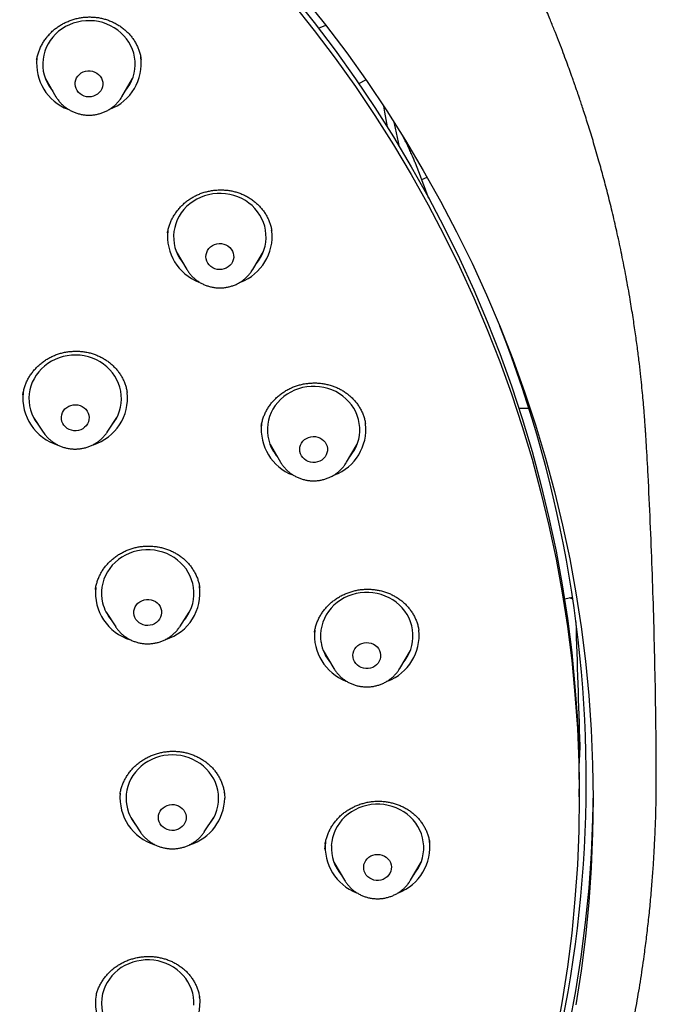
# Model space of a CAD drawing. Header units: millimetres. Extents: x 8 to 1577, y 12 to 2536.
# Tile 59 of 67: x 797 to 817, y 2134 to 2166. Entities that reach past the tile are written whole.
import ezdxf

# ---------------------------------------------------------------- set-up
doc = ezdxf.new("R2010")
doc.units = ezdxf.units.MM

msp = doc.modelspace()

# ---------------------------------------------------------------- linework, layer by layer
at = {"color": 7, "linetype": 'Continuous', "lineweight": 30}
for p, q in [((806.342, 2165.329), (806.576, 2165.421)), ((797.203, 2164.297), (797.201, 2164.286)), ((800.588, 2164.313), (800.584, 2164.334)), ((797.484, 2163.691), (797.828, 2163.107)), ((799.967, 2163.107), (800.311, 2163.691)), ((807.652, 2163.529), (807.88, 2163.651)), ((800.205, 2163.484), (800.167, 2163.447)), ((799.967, 2163.107), (799.958, 2163.092)), ((809.69, 2160.422), (809.868, 2160.496)), ((804.828, 2158.734), (804.823, 2158.765)), ((801.729, 2158.088), (802.073, 2157.505)), ((804.213, 2157.505), (804.557, 2158.088)), ((804.453, 2157.885), (804.414, 2157.846)), ((802.084, 2157.487), (802.073, 2157.505)), ((804.213, 2157.505), (804.204, 2157.49)), ((796.762, 2153.457), (796.759, 2153.437)), ((800.137, 2153.505), (800.136, 2153.517)), ((812.833, 2153.009), (813.159, 2152.999)), ((797.104, 2152.699), (797.413, 2152.229)), ((799.491, 2152.229), (799.8, 2152.699)), ((799.775, 2152.657), (799.769, 2152.651)), ((807.868, 2152.48), (807.864, 2152.505)), ((797.42, 2152.218), (797.413, 2152.229)), ((804.77, 2151.832), (805.114, 2151.248)), ((807.253, 2151.248), (807.597, 2151.832)), ((807.496, 2151.632), (807.456, 2151.592)), ((805.118, 2151.242), (805.114, 2151.248)), ((807.253, 2151.248), (807.245, 2151.234)), ((799.111, 2147.139), (799.107, 2147.121)), ((814.32, 2146.823), (814.584, 2146.874)), ((799.455, 2146.383), (799.765, 2145.913)), ((801.842, 2145.913), (802.152, 2146.383)), ((799.769, 2145.906), (799.765, 2145.913)), ((809.599, 2145.797), (809.598, 2145.805)), ((806.496, 2145.148), (806.839, 2144.564)), ((808.979, 2144.564), (809.323, 2145.148)), ((806.648, 2144.889), (806.593, 2144.945)), ((809.225, 2144.952), (809.182, 2144.91)), ((808.979, 2144.564), (808.971, 2144.552)), ((803.289, 2140.522), (803.285, 2140.541)), ((814.801, 2140.402), (814.801, 2140.659)), ((799.907, 2140.488), (799.906, 2140.481)), ((800.253, 2139.733), (800.562, 2139.263)), ((802.64, 2139.263), (802.949, 2139.733)), ((802.64, 2139.263), (802.636, 2139.258)), ((806.558, 2138.859), (806.541, 2138.706)), ((806.844, 2138.278), (807.188, 2137.694)), ((809.327, 2137.694), (809.671, 2138.278)), ((806.995, 2138.022), (806.939, 2138.078)), ((809.576, 2138.086), (809.532, 2138.041)), ((809.327, 2137.694), (809.321, 2137.684)), ((799.132, 2133.965), (799.113, 2133.838)), ((802.486, 2133.89), (802.482, 2133.924))]:
    msp.add_line(p, q, dxfattribs=at)
at = {"color": 7, "linetype": 'Continuous', "lineweight": 30, "flags": 128}
for points in [[(805.502, 2166.401), (806.207, 2165.514), (806.887, 2164.61), (807.541, 2163.69), (808.17, 2162.753), (808.772, 2161.802), (809.348, 2160.836), (809.896, 2159.856), (810.417, 2158.863), (810.911, 2157.858), (811.376, 2156.841), (811.812, 2155.813), (812.22, 2154.774), (812.599, 2153.726), (812.948, 2152.669), (813.268, 2151.603), (813.558, 2150.53), (813.818, 2149.451), (814.048, 2148.365), (814.247, 2147.274), (814.416, 2146.178), (814.555, 2145.079), (814.662, 2143.977), (814.739, 2142.872), (814.786, 2141.766), (814.801, 2140.659)], [(805.502, 2166.144), (806.207, 2165.257), (806.887, 2164.353), (807.541, 2163.433), (808.17, 2162.497), (808.772, 2161.545), (809.348, 2160.58), (809.896, 2159.6), (810.417, 2158.607), (810.911, 2157.602), (811.376, 2156.585), (811.812, 2155.556), (812.22, 2154.518), (812.599, 2153.469), (812.948, 2152.412), (813.268, 2151.347), (813.558, 2150.274), (813.818, 2149.194), (814.048, 2148.108), (814.247, 2147.017), (814.416, 2145.922), (814.555, 2144.822), (814.662, 2143.72), (814.739, 2142.615), (814.786, 2141.509), (814.801, 2140.402), (814.786, 2139.295), (814.739, 2138.189), (814.662, 2137.085), (814.555, 2135.982), (814.416, 2134.883), (814.247, 2133.787), (814.048, 2132.696)], [(805.859, 2166.333), (806.571, 2165.438), (807.258, 2164.525), (807.919, 2163.595), (808.554, 2162.649), (809.162, 2161.688), (809.743, 2160.713), (810.297, 2159.723), (810.824, 2158.721), (811.322, 2157.705), (811.791, 2156.678), (812.232, 2155.639), (812.644, 2154.59), (813.027, 2153.532), (813.379, 2152.464), (813.702, 2151.388), (813.995, 2150.304), (814.258, 2149.214), (814.49, 2148.117), (814.691, 2147.015), (814.862, 2145.909), (815.002, 2144.798), (815.111, 2143.685), (815.189, 2142.569), (815.235, 2141.452), (815.251, 2140.334), (815.235, 2139.216), (815.189, 2138.099), (815.111, 2136.983), (815.002, 2135.87), (814.862, 2134.759), (814.691, 2133.653)], [(800.073, 2163.287), (800.152, 2163.39), (800.223, 2163.502), (800.282, 2163.62), (800.329, 2163.743), (800.364, 2163.869), (800.387, 2163.997), (800.397, 2164.127), (800.394, 2164.257), (800.378, 2164.386), (800.35, 2164.514), (800.309, 2164.638), (800.257, 2164.759), (800.192, 2164.874), (800.117, 2164.983), (800.031, 2165.085), (799.936, 2165.18), (799.831, 2165.265), (799.719, 2165.342), (799.6, 2165.408), (799.474, 2165.463), (799.344, 2165.508), (799.21, 2165.541), (799.073, 2165.562), (798.935, 2165.571), (798.797, 2165.569), (798.659, 2165.554), (798.523, 2165.527), (798.391, 2165.489), (798.263, 2165.44), (798.14, 2165.379), (798.024, 2165.308), (797.915, 2165.228), (797.815, 2165.138), (797.724, 2165.04), (797.642, 2164.934), (797.572, 2164.822), (797.513, 2164.704), (797.465, 2164.582), (797.43, 2164.456), (797.408, 2164.328), (797.398, 2164.198), (797.401, 2164.068), (797.416, 2163.938), (797.445, 2163.811), (797.485, 2163.686), (797.538, 2163.566), (797.603, 2163.451), (797.678, 2163.342), (797.722, 2163.287)], [(798.557, 2163.246), (798.512, 2163.304), (798.479, 2163.368), (798.457, 2163.437), (798.448, 2163.508), (798.452, 2163.58), (798.468, 2163.65), (798.497, 2163.716), (798.538, 2163.777), (798.589, 2163.83), (798.648, 2163.875), (798.715, 2163.909), (798.787, 2163.933), (798.863, 2163.944), (798.939, 2163.944), (799.014, 2163.931), (799.086, 2163.907), (799.152, 2163.871), (799.211, 2163.826), (799.261, 2163.772), (799.301, 2163.71), (799.329, 2163.643), (799.344, 2163.573), (799.347, 2163.502), (799.337, 2163.431), (799.314, 2163.362), (799.279, 2163.298), (799.233, 2163.241), (799.177, 2163.192), (799.114, 2163.152), (799.044, 2163.123), (798.97, 2163.105), (798.894, 2163.1), (798.818, 2163.107), (798.744, 2163.125), (798.675, 2163.155), (798.612, 2163.196), (798.557, 2163.246)], [(808.447, 2162.801), (808.481, 2162.607), (808.566, 2162.126)], [(808.79, 2162.28), (808.832, 2162.083), (808.961, 2161.483)], [(804.318, 2157.684), (804.393, 2157.781), (804.465, 2157.893), (804.524, 2158.01), (804.572, 2158.132), (804.608, 2158.258), (804.632, 2158.387), (804.642, 2158.516), (804.64, 2158.647), (804.625, 2158.776), (804.598, 2158.904), (804.558, 2159.028), (804.506, 2159.149), (804.442, 2159.265), (804.367, 2159.374), (804.282, 2159.477), (804.187, 2159.572), (804.083, 2159.658), (803.972, 2159.735), (803.853, 2159.802), (803.728, 2159.858), (803.598, 2159.903), (803.464, 2159.937), (803.327, 2159.959), (803.189, 2159.969), (803.051, 2159.967), (802.913, 2159.953), (802.777, 2159.927), (802.645, 2159.889), (802.516, 2159.84), (802.393, 2159.78), (802.276, 2159.71), (802.167, 2159.63), (802.066, 2159.541), (801.974, 2159.443), (801.893, 2159.338), (801.822, 2159.227), (801.762, 2159.109), (801.714, 2158.987), (801.678, 2158.861), (801.654, 2158.733), (801.644, 2158.603), (801.646, 2158.473), (801.661, 2158.344), (801.688, 2158.216), (801.728, 2158.091), (801.78, 2157.971), (801.844, 2157.855), (801.844, 2157.855)], [(802.753, 2157.709), (802.721, 2157.774), (802.701, 2157.843), (802.693, 2157.914), (802.698, 2157.986), (802.717, 2158.055), (802.747, 2158.121), (802.789, 2158.181), (802.841, 2158.234), (802.902, 2158.277), (802.969, 2158.31), (803.042, 2158.332), (803.118, 2158.342), (803.194, 2158.34), (803.269, 2158.326), (803.34, 2158.3), (803.405, 2158.264), (803.463, 2158.217), (803.512, 2158.162), (803.55, 2158.1), (803.577, 2158.033), (803.591, 2157.962), (803.592, 2157.89), (803.58, 2157.819), (803.556, 2157.752), (803.519, 2157.688), (803.472, 2157.632), (803.416, 2157.584), (803.351, 2157.545), (803.281, 2157.518), (803.207, 2157.502), (803.13, 2157.498), (803.054, 2157.506), (802.981, 2157.526), (802.913, 2157.557), (802.851, 2157.599), (802.797, 2157.65), (802.753, 2157.709)], [(801.844, 2157.855), (801.919, 2157.745), (801.968, 2157.684)], [(799.641, 2152.458), (799.717, 2152.559), (799.786, 2152.672), (799.843, 2152.79), (799.889, 2152.913), (799.923, 2153.039), (799.944, 2153.168), (799.952, 2153.298), (799.947, 2153.428), (799.93, 2153.557), (799.9, 2153.684), (799.858, 2153.808), (799.803, 2153.928), (799.738, 2154.043), (799.661, 2154.151), (799.574, 2154.252), (799.477, 2154.345), (799.372, 2154.43), (799.258, 2154.505), (799.138, 2154.57), (799.012, 2154.624), (798.881, 2154.667), (798.747, 2154.698), (798.61, 2154.718), (798.472, 2154.726), (798.333, 2154.722), (798.196, 2154.705), (798.06, 2154.677), (797.929, 2154.637), (797.801, 2154.586), (797.679, 2154.525), (797.564, 2154.452), (797.456, 2154.371), (797.357, 2154.28), (797.267, 2154.181), (797.187, 2154.074), (797.118, 2153.961), (797.06, 2153.843), (797.015, 2153.72), (796.981, 2153.594), (796.96, 2153.465), (796.952, 2153.335), (796.957, 2153.205), (796.974, 2153.076), (797.004, 2152.949), (797.046, 2152.825), (797.1, 2152.705)], [(807.359, 2151.428), (807.429, 2151.518), (807.501, 2151.63), (807.562, 2151.747), (807.61, 2151.869), (807.647, 2151.994), (807.671, 2152.122), (807.683, 2152.252), (807.681, 2152.382), (807.667, 2152.512), (807.64, 2152.64), (807.601, 2152.764), (807.55, 2152.885), (807.487, 2153.001), (807.413, 2153.111), (807.328, 2153.214), (807.234, 2153.31), (807.131, 2153.397), (807.019, 2153.474), (806.901, 2153.541), (806.776, 2153.598), (806.646, 2153.644), (806.513, 2153.679), (806.376, 2153.701), (806.238, 2153.712), (806.1, 2153.711), (805.962, 2153.697), (805.826, 2153.672), (805.693, 2153.635), (805.564, 2153.587), (805.441, 2153.528), (805.324, 2153.458), (805.214, 2153.379), (805.113, 2153.29), (805.02, 2153.193), (804.938, 2153.089), (804.866, 2152.977), (804.806, 2152.86), (804.757, 2152.738), (804.72, 2152.613), (804.696, 2152.484), (804.685, 2152.355), (804.686, 2152.225), (804.7, 2152.095), (804.727, 2151.967), (804.766, 2151.842), (804.766, 2151.842)], [(798.046, 2152.51), (798.019, 2152.577), (798.005, 2152.648), (798.003, 2152.72), (798.014, 2152.791), (798.037, 2152.859), (798.073, 2152.922), (798.12, 2152.979), (798.176, 2153.028), (798.24, 2153.067), (798.31, 2153.095), (798.384, 2153.112), (798.46, 2153.117), (798.536, 2153.109), (798.609, 2153.09), (798.678, 2153.059), (798.741, 2153.018), (798.795, 2152.967), (798.839, 2152.909), (798.872, 2152.844), (798.893, 2152.775), (798.902, 2152.704), (798.897, 2152.633), (798.88, 2152.563), (798.85, 2152.497), (798.809, 2152.436), (798.757, 2152.383), (798.697, 2152.339), (798.63, 2152.306), (798.557, 2152.283), (798.482, 2152.272), (798.406, 2152.273), (798.331, 2152.287), (798.259, 2152.312), (798.193, 2152.348), (798.135, 2152.394), (798.085, 2152.449), (798.046, 2152.51)], [(805.758, 2151.526), (805.74, 2151.595), (805.734, 2151.667), (805.741, 2151.738), (805.76, 2151.807), (805.792, 2151.872), (805.835, 2151.932), (805.888, 2151.983), (805.95, 2152.025), (806.018, 2152.057), (806.092, 2152.078), (806.167, 2152.086), (806.244, 2152.083), (806.318, 2152.067), (806.389, 2152.04), (806.453, 2152.002), (806.51, 2151.954), (806.558, 2151.898), (806.595, 2151.836), (806.62, 2151.768), (806.632, 2151.697), (806.632, 2151.625), (806.618, 2151.555), (806.592, 2151.487), (806.555, 2151.425), (806.506, 2151.369), (806.449, 2151.322), (806.384, 2151.285), (806.313, 2151.259), (806.238, 2151.244), (806.162, 2151.241), (806.086, 2151.251), (806.013, 2151.273), (805.945, 2151.305), (805.884, 2151.348), (805.832, 2151.4), (805.789, 2151.46), (805.758, 2151.526)], [(801.993, 2146.142), (802.036, 2146.196), (802.109, 2146.306), (802.172, 2146.423), (802.223, 2146.544), (802.262, 2146.669), (802.288, 2146.796), (802.302, 2146.926), (802.303, 2147.056), (802.291, 2147.186), (802.266, 2147.314), (802.229, 2147.44), (802.18, 2147.561), (802.119, 2147.678), (802.047, 2147.789), (801.964, 2147.894), (801.871, 2147.991), (801.77, 2148.079), (801.66, 2148.158), (801.542, 2148.227), (801.419, 2148.286), (801.29, 2148.334), (801.157, 2148.37), (801.021, 2148.395), (800.883, 2148.408), (800.744, 2148.409), (800.606, 2148.398), (800.47, 2148.375), (800.336, 2148.34), (800.207, 2148.294), (800.083, 2148.236), (799.964, 2148.169), (799.853, 2148.091), (799.75, 2148.004), (799.656, 2147.908), (799.572, 2147.805), (799.498, 2147.694), (799.436, 2147.578), (799.385, 2147.457), (799.346, 2147.332), (799.32, 2147.204), (799.306, 2147.075), (799.305, 2146.945), (799.317, 2146.815), (799.341, 2146.687), (799.341, 2146.687)], [(809.085, 2144.744), (809.15, 2144.828), (809.223, 2144.939), (809.284, 2145.055), (809.333, 2145.177), (809.371, 2145.302), (809.396, 2145.431), (809.408, 2145.56), (809.407, 2145.69), (809.394, 2145.82), (809.368, 2145.948), (809.329, 2146.073), (809.279, 2146.194), (809.217, 2146.31), (809.143, 2146.421), (809.059, 2146.524), (808.965, 2146.62), (808.863, 2146.708), (808.752, 2146.786), (808.634, 2146.854), (808.509, 2146.911), (808.38, 2146.958), (808.246, 2146.993), (808.11, 2147.016), (807.972, 2147.028), (807.834, 2147.027), (807.696, 2147.015), (807.56, 2146.99), (807.427, 2146.954), (807.298, 2146.906), (807.174, 2146.848), (807.056, 2146.779), (806.946, 2146.7), (806.844, 2146.612), (806.751, 2146.515), (806.668, 2146.411), (806.596, 2146.3), (806.534, 2146.183), (806.485, 2146.062), (806.448, 2145.936), (806.423, 2145.808), (806.411, 2145.679), (806.411, 2145.548), (806.424, 2145.419), (806.424, 2145.419)], [(800.365, 2146.284), (800.354, 2146.355), (800.357, 2146.427), (800.372, 2146.497), (800.4, 2146.564), (800.439, 2146.625), (800.488, 2146.68), (800.547, 2146.725), (800.613, 2146.761), (800.685, 2146.786), (800.76, 2146.799), (800.836, 2146.8), (800.912, 2146.788), (800.984, 2146.765), (801.051, 2146.731), (801.111, 2146.687), (801.162, 2146.633), (801.203, 2146.573), (801.232, 2146.507), (801.249, 2146.437), (801.254, 2146.365), (801.245, 2146.294), (801.223, 2146.225), (801.19, 2146.161), (801.145, 2146.102), (801.091, 2146.052), (801.028, 2146.011), (800.959, 2145.981), (800.885, 2145.962), (800.809, 2145.955), (800.733, 2145.96), (800.659, 2145.978), (800.589, 2146.006), (800.525, 2146.046), (800.47, 2146.095), (800.423, 2146.152), (800.388, 2146.216), (800.365, 2146.284)], [(807.464, 2144.92), (807.459, 2144.991), (807.468, 2145.063), (807.489, 2145.131), (807.522, 2145.196), (807.567, 2145.254), (807.621, 2145.305), (807.684, 2145.346), (807.753, 2145.376), (807.826, 2145.395), (807.902, 2145.403), (807.978, 2145.398), (808.053, 2145.381), (808.123, 2145.352), (808.186, 2145.313), (808.242, 2145.264), (808.289, 2145.207), (808.324, 2145.144), (808.348, 2145.075), (808.358, 2145.004), (808.356, 2144.933), (808.341, 2144.862), (808.314, 2144.795), (808.275, 2144.734), (808.226, 2144.679), (808.167, 2144.633), (808.101, 2144.597), (808.029, 2144.572), (807.954, 2144.559), (807.878, 2144.558), (807.803, 2144.569), (807.73, 2144.592), (807.663, 2144.626), (807.603, 2144.67), (807.552, 2144.723), (807.511, 2144.784), (807.481, 2144.85), (807.464, 2144.92)], [(802.791, 2139.492), (802.798, 2139.502), (802.876, 2139.609), (802.944, 2139.723), (803, 2139.842), (803.044, 2139.965), (803.076, 2140.092), (803.095, 2140.221), (803.101, 2140.351), (803.095, 2140.481), (803.076, 2140.61), (803.044, 2140.737), (803, 2140.86), (802.944, 2140.979), (802.876, 2141.093), (802.798, 2141.2), (802.71, 2141.301), (802.612, 2141.393), (802.505, 2141.476), (802.391, 2141.549), (802.27, 2141.613), (802.143, 2141.665), (802.012, 2141.707), (801.877, 2141.737), (801.739, 2141.755), (801.601, 2141.761), (801.463, 2141.755), (801.325, 2141.737), (801.191, 2141.707), (801.059, 2141.665), (800.932, 2141.613), (800.811, 2141.549), (800.697, 2141.476), (800.591, 2141.393), (800.493, 2141.301), (800.404, 2141.2), (800.326, 2141.093), (800.258, 2140.979), (800.202, 2140.86), (800.158, 2140.737), (800.127, 2140.61), (800.107, 2140.481), (800.101, 2140.351), (800.101, 2140.351)], [(803.286, 2140.565), (803.295, 2140.488), (803.301, 2140.351)], [(815.25, 2140.59), (815.234, 2139.674), (815.186, 2138.556), (815.106, 2137.44), (814.996, 2136.326), (814.854, 2135.215), (814.682, 2134.108), (814.478, 2133.005)], [(801.151, 2139.729), (801.158, 2139.8), (801.177, 2139.869), (801.208, 2139.935), (801.251, 2139.994), (801.304, 2140.046), (801.365, 2140.089), (801.433, 2140.121), (801.506, 2140.142), (801.582, 2140.151), (801.658, 2140.148), (801.733, 2140.133), (801.804, 2140.106), (801.869, 2140.069), (801.926, 2140.021), (801.974, 2139.965), (802.011, 2139.903), (802.037, 2139.835), (802.049, 2139.764), (802.049, 2139.693), (802.037, 2139.622), (802.011, 2139.554), (801.974, 2139.492), (801.926, 2139.436), (801.869, 2139.389), (801.804, 2139.351), (801.733, 2139.324), (801.658, 2139.309), (801.582, 2139.306), (801.506, 2139.315), (801.433, 2139.336), (801.365, 2139.368), (801.304, 2139.411), (801.251, 2139.463), (801.208, 2139.522), (801.177, 2139.588), (801.158, 2139.657), (801.151, 2139.729)], [(809.433, 2137.874), (809.494, 2137.951), (809.567, 2138.062), (809.629, 2138.178), (809.679, 2138.299), (809.717, 2138.425), (809.743, 2138.553), (809.756, 2138.682), (809.756, 2138.812), (809.743, 2138.942), (809.718, 2139.07), (809.68, 2139.195), (809.63, 2139.317), (809.569, 2139.433), (809.496, 2139.544), (809.413, 2139.648), (809.32, 2139.745), (809.217, 2139.832), (809.107, 2139.911), (808.989, 2139.98), (808.865, 2140.038), (808.736, 2140.085), (808.603, 2140.121), (808.467, 2140.145), (808.329, 2140.157), (808.19, 2140.157), (808.052, 2140.146), (807.916, 2140.122), (807.783, 2140.086), (807.653, 2140.04), (807.529, 2139.982), (807.411, 2139.913), (807.301, 2139.835), (807.198, 2139.747), (807.105, 2139.651), (807.021, 2139.547), (806.948, 2139.437), (806.886, 2139.32), (806.836, 2139.199), (806.798, 2139.074), (806.772, 2138.946), (806.759, 2138.816)], [(807.808, 2138.13), (807.818, 2138.201), (807.841, 2138.269), (807.875, 2138.333), (807.921, 2138.391), (807.977, 2138.44), (808.04, 2138.48), (808.11, 2138.509), (808.184, 2138.527), (808.26, 2138.533), (808.336, 2138.526), (808.41, 2138.508), (808.479, 2138.478), (808.542, 2138.437), (808.597, 2138.387), (808.642, 2138.33), (808.676, 2138.265), (808.698, 2138.197), (808.707, 2138.125), (808.704, 2138.054), (808.687, 2137.984), (808.658, 2137.917), (808.618, 2137.857), (808.567, 2137.803), (808.508, 2137.758), (808.441, 2137.723), (808.369, 2137.7), (808.293, 2137.688), (808.217, 2137.689), (808.142, 2137.701), (808.07, 2137.725), (808.004, 2137.761), (807.944, 2137.806), (807.894, 2137.86), (807.855, 2137.921), (807.827, 2137.988), (807.811, 2138.058), (807.808, 2138.13)], [(802.303, 2133.646), (802.302, 2133.776), (802.288, 2133.906), (802.262, 2134.033), (802.223, 2134.158), (802.172, 2134.279), (802.109, 2134.396), (802.036, 2134.506), (801.951, 2134.609), (801.857, 2134.705), (801.754, 2134.792), (801.643, 2134.87), (801.525, 2134.937), (801.401, 2134.995), (801.271, 2135.041), (801.138, 2135.076), (801.001, 2135.099), (800.863, 2135.11), (800.725, 2135.109), (800.587, 2135.096), (800.451, 2135.072), (800.318, 2135.035), (800.189, 2134.987), (800.065, 2134.928), (799.948, 2134.859), (799.838, 2134.78), (799.736, 2134.692), (799.643, 2134.595), (799.561, 2134.49), (799.489, 2134.379), (799.428, 2134.262), (799.378, 2134.141), (799.341, 2134.015), (799.341, 2134.015)]]:
    msp.add_lwpolyline(points, dxfattribs=at)
at = {"color": 7, "linetype": 'Continuous', "lineweight": 30}
for centre, radius, start, end in [((798.788, 2164.18), 1.588, 173.7603, 249.1095), ((799.008, 2164.179), 1.586, 290.7952, 7.7482), ((803.033, 2158.577), 1.588, 173.6639, 249.1075), ((803.253, 2158.577), 1.588, 290.817, 6.2654), ((774.835, 2140.916), 40.191, 333.7309, 21.5234), ((798.351, 2153.337), 1.596, 173.6375, 253.3397), ((798.557, 2153.335), 1.592, 287.7052, 6.3817), ((798.346, 2153.345), 1.401, 207.1816, 219.2864), ((806.074, 2152.321), 1.588, 173.7512, 249.0894), ((806.293, 2152.321), 1.588, 290.8391, 6.2409), ((806.068, 2152.324), 1.388, 200.3153, 220.2386), ((800.909, 2147.018), 1.591, 287.6364, 7.6837), ((800.704, 2147.021), 1.597, 174.0453, 253.2891), ((800.678, 2147.015), 1.376, 193.7998, 219.385), ((807.8, 2145.637), 1.588, 174.1339, 249.0563), ((808.019, 2145.637), 1.588, 290.8817, 5.9258), ((807.777, 2145.63), 1.369, 188.8854, 220.3485), ((801.5, 2140.372), 1.596, 174.7452, 252.8507), ((801.459, 2140.357), 1.358, 180.2392, 219.5138), ((801.688, 2140.385), 1.613, 287.454, 358.7813), ((808.148, 2138.767), 1.588, 173.8646, 249.0248), ((808.368, 2138.765), 1.586, 290.8953, 7.7503), ((808.113, 2138.753), 1.355, 177.3317, 220.4806), ((800.704, 2133.723), 1.598, 174.9554, 253.2082), ((800.651, 2133.702), 1.347, 166.5561, 219.6452), ((800.909, 2133.72), 1.592, 287.8055, 6.7766)]:
    msp.add_arc(centre, radius, start, end, dxfattribs=at)
for centre, major_axis, ratio, start_param, end_param in [((772.171, 2135.473), (-13.504, 66.12), 0.63916, 4.95612, 4.974714), ((769.801, -6150.269), (0, 8960.181), 0.013265, 5.894646, 5.895833), ((769.475, 2135.256), (37.8, 31.287), 0.805529, 5.625057, 5.631165)]:
    msp.add_ellipse(centre, major_axis=major_axis, ratio=ratio, start_param=start_param, end_param=end_param, dxfattribs=at)
for points, knots in [([(816.979, 2151.825), (816.975, 2151.89), (816.968, 2152.011), (816.957, 2152.186), (816.946, 2152.343), (816.935, 2152.494), (816.923, 2152.659), (816.909, 2152.842), (816.89, 2153.07), (816.866, 2153.346), (816.835, 2153.675), (816.796, 2154.047), (816.749, 2154.463), (816.692, 2154.926), (816.624, 2155.426), (816.544, 2155.963), (816.444, 2156.583), (816.323, 2157.261), (816.183, 2157.973), (816.039, 2158.649), (815.891, 2159.291), (815.742, 2159.897), (815.593, 2160.469), (815.463, 2160.939), (815.355, 2161.316), (815.269, 2161.607), (815.185, 2161.886), (815.103, 2162.153), (815.022, 2162.406), (814.947, 2162.638), (814.88, 2162.844), (814.823, 2163.012), (814.778, 2163.145), (814.744, 2163.245), (814.716, 2163.326), (814.689, 2163.406), (814.655, 2163.502), (814.613, 2163.622), (814.551, 2163.796), (814.468, 2164.026), (814.364, 2164.308), (814.25, 2164.613), (814.125, 2164.936), (813.99, 2165.278), (813.834, 2165.661), (813.656, 2166.089), (813.451, 2166.562), (813.229, 2167.06), (812.992, 2167.573), (812.74, 2168.099), (812.475, 2168.634), (812.2, 2169.171), (811.921, 2169.695), (811.647, 2170.196), (811.361, 2170.701), (811.067, 2171.206), (810.764, 2171.709), (810.472, 2172.182), (810.189, 2172.627), (809.917, 2173.044), (809.656, 2173.434), (809.41, 2173.795), (809.177, 2174.129), (808.946, 2174.454), (808.707, 2174.785), (808.423, 2175.17), (808.088, 2175.614), (807.696, 2176.118), (807.269, 2176.651), (806.805, 2177.212), (806.302, 2177.799), (805.76, 2178.412), (805.193, 2179.027), (804.614, 2179.634), (804.037, 2180.216), (803.459, 2180.779), (802.886, 2181.318), (802.316, 2181.835), (801.717, 2182.362), (801.087, 2182.896), (800.43, 2183.432), (799.784, 2183.94), (799.247, 2184.348), (798.822, 2184.663), (798.513, 2184.887), (798.227, 2185.091), (797.971, 2185.272), (797.743, 2185.43), (797.546, 2185.566), (797.378, 2185.68), (797.236, 2185.775), (797.113, 2185.858), (796.991, 2185.939), (796.855, 2186.029), (796.681, 2186.143), (796.46, 2186.286), (796.188, 2186.46), (795.875, 2186.657), (795.539, 2186.865), (795.186, 2187.079), (794.817, 2187.299), (794.421, 2187.53), (794.007, 2187.765), (793.586, 2187.999), (792.977, 2188.33), (792.18, 2188.746), (791.13, 2189.263), (790.021, 2189.776), (788.855, 2190.279), (787.707, 2190.738), (786.578, 2191.157), (785.466, 2191.54), (784.356, 2191.892), (783.245, 2192.216), (782.018, 2192.543), (780.676, 2192.863), (779.217, 2193.165), (777.812, 2193.413), (776.46, 2193.613), (775.159, 2193.77), (773.855, 2193.894), (772.548, 2193.984), (771.239, 2194.039), (769.889, 2194.06), (768.5, 2194.044), (767.071, 2193.986), (765.646, 2193.887), (764.224, 2193.747), (762.807, 2193.568), (761.396, 2193.348), (760.093, 2193.107), (758.896, 2192.853), (757.797, 2192.595), (756.689, 2192.308), (755.566, 2191.989), (754.428, 2191.636), (753.276, 2191.247), (752.227, 2190.864), (751.282, 2190.494), (750.442, 2190.148), (749.598, 2189.781), (748.759, 2189.397), (747.94, 2189.003), (747.154, 2188.607), (746.398, 2188.209), (745.674, 2187.811), (744.981, 2187.415), (744.45, 2187.1), (744.069, 2186.868), (743.826, 2186.719), (743.589, 2186.571), (743.36, 2186.425), (743.144, 2186.287), (742.944, 2186.158), (742.769, 2186.043), (742.62, 2185.945), (742.503, 2185.867), (742.408, 2185.804), (742.313, 2185.74), (742.196, 2185.661), (742.024, 2185.544), (741.8, 2185.389), (741.526, 2185.199), (741.229, 2184.988), (740.905, 2184.754), (740.556, 2184.498), (740.181, 2184.217), (739.784, 2183.913), (739.365, 2183.584), (738.924, 2183.231), (738.466, 2182.853), (737.895, 2182.371), (737.235, 2181.792), (736.504, 2181.122), (735.811, 2180.46), (735.156, 2179.806), (734.537, 2179.163), (733.962, 2178.544), (733.431, 2177.949), (732.938, 2177.379), (732.468, 2176.816), (732.01, 2176.25), (731.492, 2175.587), (730.914, 2174.817), (730.282, 2173.932), (729.659, 2173.012), (729.047, 2172.056), (728.45, 2171.069), (727.871, 2170.052), (727.315, 2169.011), (726.898, 2168.176), (726.604, 2167.558), (726.423, 2167.168), (726.245, 2166.774), (726.07, 2166.377), (725.9, 2165.977), (725.735, 2165.581), (725.576, 2165.188), (725.43, 2164.814), (725.297, 2164.466), (725.182, 2164.158), (725.085, 2163.892), (725.008, 2163.675), (724.948, 2163.504), (724.902, 2163.373), (724.862, 2163.258), (724.821, 2163.138), (724.771, 2162.99), (724.711, 2162.808), (724.64, 2162.594), (724.561, 2162.348), (724.473, 2162.067), (724.376, 2161.752), (724.275, 2161.413), (724.172, 2161.054), (724.066, 2160.676), (723.957, 2160.269), (723.847, 2159.844), (723.708, 2159.279), (723.55, 2158.593), (723.388, 2157.824), (723.252, 2157.114), (723.137, 2156.459), (723.037, 2155.832), (722.954, 2155.252), (722.884, 2154.719), (722.826, 2154.23), (722.776, 2153.765), (722.734, 2153.326), (722.698, 2152.911), (722.668, 2152.525), (722.643, 2152.166), (722.629, 2151.935), (722.623, 2151.825)], [0, 0, 0, 0, 0.001371, 0.002561, 0.003648, 0.004723, 0.005941, 0.007304, 0.008812, 0.011005, 0.013446, 0.016135, 0.019291, 0.022732, 0.026457, 0.030467, 0.034762, 0.040356, 0.045703, 0.050801, 0.055651, 0.06025, 0.064601, 0.068703, 0.071021, 0.073251, 0.075393, 0.077448, 0.079414, 0.08125, 0.082839, 0.084174, 0.085157, 0.085934, 0.086507, 0.087055, 0.087796, 0.088732, 0.089861, 0.091877, 0.094107, 0.096492, 0.099032, 0.101728, 0.104579, 0.108139, 0.111914, 0.115906, 0.120113, 0.124312, 0.128705, 0.133196, 0.137532, 0.141702, 0.145705, 0.150209, 0.154482, 0.158523, 0.162333, 0.165982, 0.16939, 0.172557, 0.175483, 0.178264, 0.181218, 0.18437, 0.188668, 0.193286, 0.198224, 0.203483, 0.209062, 0.214961, 0.22118, 0.227142, 0.233064, 0.23885, 0.244498, 0.25001, 0.255385, 0.261641, 0.267701, 0.273566, 0.279234, 0.282125, 0.284886, 0.287385, 0.289619, 0.291589, 0.293294, 0.294736, 0.295913, 0.296934, 0.297897, 0.29903, 0.300409, 0.302353, 0.304639, 0.307269, 0.310243, 0.313035, 0.316074, 0.31936, 0.322787, 0.326194, 0.329581, 0.33748, 0.345262, 0.354374, 0.363321, 0.372102, 0.380478, 0.388706, 0.396868, 0.404984, 0.413053, 0.42355, 0.433967, 0.444304, 0.453467, 0.46261, 0.471752, 0.480894, 0.490036, 0.499177, 0.509149, 0.519121, 0.529094, 0.539067, 0.549041, 0.559016, 0.56899, 0.576828, 0.584687, 0.592698, 0.600881, 0.609239, 0.617769, 0.626473, 0.632783, 0.639181, 0.645667, 0.652238, 0.65869, 0.664908, 0.670894, 0.676796, 0.682452, 0.687861, 0.689919, 0.691939, 0.693921, 0.695865, 0.697732, 0.699383, 0.700925, 0.702195, 0.703194, 0.703921, 0.704631, 0.705632, 0.706926, 0.709071, 0.711444, 0.71404, 0.716858, 0.719963, 0.723301, 0.72687, 0.73067, 0.734703, 0.738968, 0.7434, 0.75073, 0.757833, 0.764709, 0.771357, 0.777779, 0.783973, 0.789605, 0.795035, 0.800268, 0.805496, 0.810814, 0.81852, 0.826407, 0.834474, 0.842721, 0.851144, 0.859675, 0.868292, 0.876995, 0.880136, 0.883287, 0.88645, 0.889624, 0.892809, 0.896005, 0.899063, 0.902118, 0.90485, 0.907258, 0.909343, 0.911105, 0.912326, 0.913336, 0.914155, 0.915003, 0.916149, 0.917592, 0.919225, 0.921123, 0.923286, 0.925714, 0.928406, 0.931077, 0.933967, 0.937074, 0.940379, 0.943672, 0.949934, 0.955925, 0.961044, 0.965946, 0.970632, 0.975101, 0.978909, 0.982543, 0.986005, 0.989279, 0.992313, 0.995108, 0.997668, 1, 1, 1, 1]), ([(797.201, 2164.297), (797.208, 2164.331), (797.221, 2164.409), (797.256, 2164.527), (797.302, 2164.651), (797.36, 2164.772), (797.427, 2164.89), (797.504, 2165.002), (797.59, 2165.107), (797.683, 2165.204), (797.783, 2165.293), (797.891, 2165.373), (798.005, 2165.445), (798.126, 2165.509), (798.252, 2165.565), (798.384, 2165.611), (798.519, 2165.647), (798.656, 2165.673), (798.795, 2165.688), (798.932, 2165.693), (799.069, 2165.687), (799.204, 2165.671), (799.337, 2165.644), (799.468, 2165.607), (799.597, 2165.56), (799.721, 2165.503), (799.84, 2165.437), (799.953, 2165.362), (800.058, 2165.28), (800.156, 2165.189), (800.244, 2165.092), (800.324, 2164.989), (800.395, 2164.879), (800.456, 2164.763), (800.508, 2164.643), (800.549, 2164.518), (800.577, 2164.408), (800.586, 2164.339), (800.59, 2164.314)], [0, 0, 0, 0, 0.022979, 0.051205, 0.079763, 0.108542, 0.137414, 0.166213, 0.194784, 0.223009, 0.250816, 0.278358, 0.306148, 0.334228, 0.362532, 0.390978, 0.419471, 0.447888, 0.476144, 0.504179, 0.531969, 0.559573, 0.587356, 0.615363, 0.643553, 0.67187, 0.700249, 0.728606, 0.756875, 0.785012, 0.812985, 0.84086, 0.868979, 0.89735, 0.925914, 0.954603, 0.983342, 1, 1, 1, 1]), ([(797.637, 2163.43), (797.631, 2163.435), (797.617, 2163.448), (797.605, 2163.462), (797.598, 2163.47)], [0, 0, 0, 0, 0.419741, 1, 1, 1, 1]), ([(797.829, 2163.107), (797.831, 2163.103), (797.851, 2163.065), (797.899, 2162.998), (797.971, 2162.909), (798.053, 2162.828), (798.143, 2162.754), (798.239, 2162.689), (798.342, 2162.633), (798.449, 2162.587), (798.561, 2162.551), (798.676, 2162.525), (798.794, 2162.51), (798.912, 2162.506), (799.03, 2162.513), (799.148, 2162.53), (799.263, 2162.559), (799.374, 2162.598), (799.482, 2162.647), (799.583, 2162.707), (799.679, 2162.775), (799.767, 2162.852), (799.847, 2162.936), (799.911, 2163.017), (799.944, 2163.071), (799.956, 2163.092)], [0, 0, 0, 0, 0.006055, 0.051347, 0.096719, 0.142184, 0.187747, 0.233412, 0.279178, 0.325041, 0.370993, 0.417026, 0.463127, 0.509286, 0.555487, 0.601715, 0.647952, 0.694181, 0.740386, 0.78655, 0.832655, 0.878685, 0.924627, 0.970469, 1, 1, 1, 1]), ([(809.484, 2160.956), (809.468, 2160.996), (809.436, 2161.077), (809.376, 2161.215), (809.31, 2161.363), (809.236, 2161.519), (809.155, 2161.682), (809.099, 2161.788), (809.07, 2161.843)], [0, 0, 0, 0, 0.158917, 0.322437, 0.481355, 0.644891, 0.819351, 1, 1, 1, 1]), ([(801.447, 2158.696), (801.448, 2158.703), (801.455, 2158.752), (801.477, 2158.843), (801.515, 2158.967), (801.565, 2159.087), (801.625, 2159.204), (801.696, 2159.318), (801.776, 2159.427), (801.866, 2159.53), (801.963, 2159.627), (802.068, 2159.715), (802.179, 2159.794), (802.295, 2159.864), (802.416, 2159.924), (802.542, 2159.975), (802.673, 2160.017), (802.808, 2160.049), (802.946, 2160.071), (803.085, 2160.083), (803.225, 2160.085), (803.363, 2160.075), (803.499, 2160.056), (803.631, 2160.026), (803.76, 2159.987), (803.885, 2159.937), (804.007, 2159.878), (804.123, 2159.809), (804.233, 2159.732), (804.337, 2159.646), (804.432, 2159.553), (804.519, 2159.454), (804.597, 2159.348), (804.664, 2159.237), (804.721, 2159.121), (804.768, 2159.001), (804.805, 2158.882), (804.82, 2158.802), (804.827, 2158.765)], [0, 0, 0, 0, 0.004614, 0.033247, 0.061573, 0.089797, 0.11828, 0.147093, 0.176128, 0.205259, 0.23432, 0.263153, 0.291641, 0.319708, 0.347514, 0.37558, 0.403948, 0.432553, 0.461309, 0.490121, 0.518866, 0.547457, 0.575831, 0.603965, 0.631922, 0.66007, 0.688455, 0.717036, 0.745758, 0.774552, 0.803338, 0.832045, 0.860627, 0.889052, 0.917376, 0.945935, 0.974741, 1, 1, 1, 1]), ([(801.447, 2158.696), (801.446, 2158.693), (801.445, 2158.688), (801.444, 2158.682), (801.444, 2158.68)], [0, 0, 0, 0, 0.498608, 1, 1, 1, 1]), ([(801.883, 2157.827), (801.88, 2157.83), (801.861, 2157.847), (801.843, 2157.867), (801.828, 2157.884)], [0, 0, 0, 0, 0.145284, 1, 1, 1, 1]), ([(802.08, 2157.494), (802.08, 2157.493), (802.099, 2157.459), (802.144, 2157.396), (802.217, 2157.307), (802.299, 2157.226), (802.388, 2157.152), (802.484, 2157.087), (802.587, 2157.031), (802.695, 2156.984), (802.806, 2156.948), (802.922, 2156.922), (803.039, 2156.907), (803.157, 2156.903), (803.276, 2156.91), (803.393, 2156.928), (803.508, 2156.956), (803.619, 2156.995), (803.727, 2157.045), (803.829, 2157.104), (803.924, 2157.172), (804.012, 2157.249), (804.092, 2157.333), (804.156, 2157.414), (804.189, 2157.468), (804.202, 2157.49)], [0, 0, 0, 0, 0.001214, 0.046712, 0.092292, 0.137965, 0.183736, 0.22961, 0.275586, 0.321658, 0.367821, 0.414064, 0.460377, 0.506747, 0.55316, 0.5996, 0.646049, 0.69249, 0.738907, 0.785282, 0.831599, 0.877841, 0.923994, 0.970047, 1, 1, 1, 1]), ([(796.755, 2153.438), (796.757, 2153.454), (796.764, 2153.513), (796.787, 2153.613), (796.825, 2153.738), (796.873, 2153.858), (796.932, 2153.974), (797.002, 2154.086), (797.081, 2154.194), (797.17, 2154.296), (797.267, 2154.392), (797.372, 2154.481), (797.483, 2154.561), (797.6, 2154.632), (797.721, 2154.692), (797.846, 2154.743), (797.975, 2154.785), (798.109, 2154.817), (798.246, 2154.839), (798.385, 2154.851), (798.525, 2154.853), (798.663, 2154.844), (798.8, 2154.825), (798.934, 2154.796), (799.063, 2154.757), (799.188, 2154.708), (799.309, 2154.649), (799.424, 2154.582), (799.534, 2154.505), (799.638, 2154.42), (799.734, 2154.327), (799.822, 2154.227), (799.9, 2154.122), (799.968, 2154.011), (800.026, 2153.896), (800.074, 2153.776), (800.11, 2153.653), (800.131, 2153.566), (800.137, 2153.52), (800.137, 2153.517)], [0, 0, 0, 0, 0.010469, 0.03903, 0.06733, 0.095319, 0.123198, 0.15133, 0.179785, 0.208459, 0.237225, 0.26592, 0.294388, 0.322512, 0.35022, 0.377683, 0.405405, 0.433429, 0.46169, 0.490102, 0.518571, 0.546975, 0.575227, 0.603267, 0.631073, 0.65871, 0.686553, 0.714633, 0.742911, 0.77133, 0.799825, 0.828315, 0.856729, 0.885022, 0.913159, 0.941205, 0.969486, 0.998004, 1, 1, 1, 1]), ([(804.487, 2152.425), (804.491, 2152.45), (804.501, 2152.518), (804.53, 2152.627), (804.572, 2152.752), (804.625, 2152.871), (804.688, 2152.986), (804.761, 2153.095), (804.843, 2153.2), (804.935, 2153.299), (805.035, 2153.392), (805.143, 2153.478), (805.258, 2153.555), (805.378, 2153.624), (805.502, 2153.682), (805.63, 2153.73), (805.76, 2153.768), (805.893, 2153.796), (806.03, 2153.815), (806.168, 2153.823), (806.308, 2153.821), (806.447, 2153.809), (806.583, 2153.786), (806.717, 2153.753), (806.846, 2153.71), (806.97, 2153.658), (807.088, 2153.597), (807.201, 2153.527), (807.307, 2153.448), (807.408, 2153.36), (807.5, 2153.265), (807.585, 2153.163), (807.66, 2153.055), (807.725, 2152.941), (807.78, 2152.824), (807.823, 2152.703), (807.853, 2152.597), (807.864, 2152.53), (807.868, 2152.506)], [0, 0, 0, 0, 0.016573, 0.045504, 0.074238, 0.1027, 0.130841, 0.158847, 0.187107, 0.215701, 0.244523, 0.273449, 0.302318, 0.330968, 0.359283, 0.38718, 0.414822, 0.44273, 0.47095, 0.499414, 0.528039, 0.556729, 0.585364, 0.613855, 0.64214, 0.670196, 0.698086, 0.726171, 0.754504, 0.783045, 0.811736, 0.84051, 0.869287, 0.897992, 0.926576, 0.955001, 0.983316, 1, 1, 1, 1]), ([(797.422, 2152.218), (797.437, 2152.196), (797.474, 2152.142), (797.542, 2152.064), (797.625, 2151.983), (797.716, 2151.912), (797.814, 2151.848), (797.918, 2151.794), (798.026, 2151.75), (798.139, 2151.716), (798.254, 2151.692), (798.372, 2151.679), (798.491, 2151.677), (798.609, 2151.686), (798.726, 2151.706), (798.84, 2151.737), (798.951, 2151.778), (799.057, 2151.83), (799.158, 2151.891), (799.252, 2151.961), (799.338, 2152.039), (799.416, 2152.126), (799.467, 2152.191), (799.49, 2152.228), (799.492, 2152.233)], [0, 0, 0, 0, 0.033478, 0.080889, 0.128398, 0.176011, 0.22373, 0.271555, 0.319479, 0.367495, 0.415592, 0.463759, 0.511983, 0.560249, 0.608538, 0.656833, 0.705117, 0.753372, 0.801579, 0.849722, 0.897784, 0.945751, 0.993612, 1, 1, 1, 1]), ([(817.298, 2141.194), (817.298, 2141.369), (817.296, 2142.051), (817.282, 2143.239), (817.255, 2144.759), (817.217, 2146.277), (817.168, 2147.795), (817.107, 2149.312), (817.044, 2150.662), (816.996, 2151.506), (816.977, 2151.845)], [0, 0, 0, 0, 0.049181, 0.191753, 0.334311, 0.476849, 0.619362, 0.761845, 0.904293, 1, 1, 1, 1]), ([(804.926, 2151.569), (804.925, 2151.57), (804.905, 2151.587), (804.887, 2151.607), (804.87, 2151.626)], [0, 0, 0, 0, 0.052987, 1, 1, 1, 1]), ([(805.118, 2151.242), (805.119, 2151.24), (805.138, 2151.205), (805.183, 2151.142), (805.255, 2151.053), (805.337, 2150.971), (805.426, 2150.897), (805.522, 2150.832), (805.625, 2150.776), (805.732, 2150.729), (805.844, 2150.693), (805.959, 2150.666), (806.076, 2150.651), (806.195, 2150.647), (806.313, 2150.653), (806.43, 2150.671), (806.545, 2150.699), (806.657, 2150.738), (806.765, 2150.787), (806.867, 2150.846), (806.962, 2150.914), (807.051, 2150.99), (807.131, 2151.075), (807.196, 2151.156), (807.23, 2151.212), (807.243, 2151.234)], [0, 0, 0, 0, 0.00175, 0.047154, 0.092638, 0.138215, 0.18389, 0.229668, 0.275546, 0.321522, 0.367588, 0.413734, 0.45995, 0.506224, 0.552541, 0.598886, 0.645239, 0.691585, 0.737908, 0.78419, 0.830413, 0.876562, 0.922623, 0.968584, 1, 1, 1, 1]), ([(799.107, 2147.122), (799.107, 2147.125), (799.112, 2147.171), (799.132, 2147.26), (799.167, 2147.387), (799.213, 2147.51), (799.27, 2147.629), (799.336, 2147.743), (799.412, 2147.85), (799.496, 2147.951), (799.59, 2148.046), (799.692, 2148.135), (799.802, 2148.217), (799.919, 2148.291), (800.042, 2148.356), (800.169, 2148.411), (800.299, 2148.456), (800.43, 2148.491), (800.564, 2148.515), (800.699, 2148.529), (800.837, 2148.533), (800.975, 2148.527), (801.113, 2148.51), (801.249, 2148.483), (801.382, 2148.447), (801.511, 2148.4), (801.633, 2148.344), (801.75, 2148.28), (801.86, 2148.207), (801.963, 2148.125), (802.06, 2148.036), (802.149, 2147.938), (802.23, 2147.834), (802.302, 2147.724), (802.364, 2147.609), (802.415, 2147.49), (802.455, 2147.367), (802.48, 2147.268), (802.488, 2147.208), (802.491, 2147.191)], [0, 0, 0, 0, 0.002128, 0.030853, 0.059586, 0.088207, 0.116626, 0.14477, 0.172592, 0.20027, 0.2282, 0.256463, 0.284956, 0.313553, 0.342094, 0.370421, 0.398416, 0.425999, 0.453339, 0.480947, 0.508869, 0.537038, 0.56537, 0.59377, 0.622121, 0.650332, 0.678344, 0.706135, 0.73377, 0.761613, 0.789708, 0.818014, 0.846472, 0.875015, 0.903565, 0.932042, 0.960398, 0.988592, 1, 1, 1, 1]), ([(806.212, 2145.738), (806.218, 2145.776), (806.233, 2145.857), (806.268, 2145.979), (806.315, 2146.103), (806.372, 2146.223), (806.438, 2146.338), (806.514, 2146.446), (806.598, 2146.548), (806.691, 2146.643), (806.792, 2146.731), (806.902, 2146.812), (807.018, 2146.886), (807.141, 2146.952), (807.269, 2147.008), (807.4, 2147.054), (807.533, 2147.09), (807.667, 2147.116), (807.802, 2147.13), (807.938, 2147.135), (808.075, 2147.13), (808.213, 2147.114), (808.349, 2147.088), (808.482, 2147.052), (808.611, 2147.006), (808.736, 2146.95), (808.853, 2146.886), (808.964, 2146.814), (809.068, 2146.733), (809.164, 2146.645), (809.253, 2146.548), (809.334, 2146.445), (809.406, 2146.336), (809.468, 2146.221), (809.52, 2146.101), (809.561, 2145.978), (809.587, 2145.879), (809.595, 2145.821), (809.597, 2145.805)], [0, 0, 0, 0, 0.025654, 0.054496, 0.08334, 0.11207, 0.140595, 0.168844, 0.196768, 0.224536, 0.25256, 0.280928, 0.309535, 0.338257, 0.366937, 0.395411, 0.42356, 0.451295, 0.478775, 0.506528, 0.534601, 0.562928, 0.591426, 0.619999, 0.648533, 0.676934, 0.705143, 0.733137, 0.760975, 0.789007, 0.817297, 0.845804, 0.874468, 0.90322, 0.93198, 0.960665, 0.989223, 1, 1, 1, 1]), ([(814.595, 2146.804), (814.578, 2146.814), (814.545, 2146.832), (814.501, 2146.847), (814.48, 2146.854)], [0, 0, 0, 0, 0.521965, 1, 1, 1, 1]), ([(799.771, 2145.907), (799.778, 2145.895), (799.806, 2145.851), (799.864, 2145.781), (799.943, 2145.698), (800.031, 2145.623), (800.126, 2145.556), (800.228, 2145.498), (800.335, 2145.45), (800.446, 2145.412), (800.56, 2145.384), (800.677, 2145.367), (800.796, 2145.361), (800.914, 2145.365), (801.032, 2145.381), (801.147, 2145.408), (801.259, 2145.445), (801.368, 2145.492), (801.471, 2145.55), (801.567, 2145.616), (801.657, 2145.691), (801.738, 2145.775), (801.8, 2145.848), (801.83, 2145.896), (801.84, 2145.912)], [0, 0, 0, 0, 0.017065, 0.064458, 0.111946, 0.159535, 0.207231, 0.255033, 0.302937, 0.350936, 0.399021, 0.44718, 0.495402, 0.543671, 0.591972, 0.640285, 0.688594, 0.736881, 0.785128, 0.833317, 0.881431, 0.929456, 0.977378, 1, 1, 1, 1]), ([(806.842, 2144.56), (806.843, 2144.559), (806.861, 2144.525), (806.906, 2144.462), (806.978, 2144.372), (807.059, 2144.29), (807.148, 2144.216), (807.244, 2144.15), (807.346, 2144.094), (807.454, 2144.047), (807.565, 2144.01), (807.68, 2143.983), (807.797, 2143.967), (807.916, 2143.963), (808.034, 2143.969), (808.152, 2143.986), (808.267, 2144.014), (808.379, 2144.052), (808.486, 2144.101), (808.588, 2144.159), (808.684, 2144.227), (808.773, 2144.303), (808.853, 2144.387), (808.92, 2144.47), (808.955, 2144.527), (808.97, 2144.552)], [0, 0, 0, 0, 0.001172, 0.046485, 0.091879, 0.137363, 0.182947, 0.228632, 0.274418, 0.320302, 0.366276, 0.41233, 0.458455, 0.504637, 0.550864, 0.597118, 0.643382, 0.689639, 0.735874, 0.782068, 0.828205, 0.874268, 0.920244, 0.96612, 1, 1, 1, 1]), ([(799.905, 2140.482), (799.91, 2140.513), (799.922, 2140.586), (799.953, 2140.7), (799.997, 2140.824), (800.051, 2140.944), (800.116, 2141.06), (800.19, 2141.171), (800.273, 2141.276), (800.364, 2141.373), (800.463, 2141.462), (800.569, 2141.543), (800.682, 2141.616), (800.802, 2141.682), (800.928, 2141.74), (801.059, 2141.788), (801.193, 2141.826), (801.33, 2141.855), (801.466, 2141.872), (801.602, 2141.879), (801.737, 2141.876), (801.872, 2141.862), (802.007, 2141.838), (802.14, 2141.804), (802.27, 2141.76), (802.396, 2141.706), (802.516, 2141.644), (802.63, 2141.572), (802.737, 2141.493), (802.835, 2141.406), (802.925, 2141.313), (803.007, 2141.212), (803.08, 2141.105), (803.144, 2140.992), (803.198, 2140.874), (803.242, 2140.752), (803.274, 2140.635), (803.286, 2140.557), (803.291, 2140.523)], [0, 0, 0, 0, 0.020745, 0.049056, 0.077537, 0.106113, 0.134684, 0.163137, 0.191387, 0.219362, 0.247013, 0.274505, 0.302255, 0.330352, 0.358694, 0.387154, 0.415578, 0.4438, 0.471703, 0.499196, 0.526442, 0.553967, 0.581818, 0.609928, 0.638213, 0.666581, 0.694919, 0.723133, 0.751164, 0.778989, 0.80667, 0.834554, 0.862699, 0.891062, 0.919581, 0.948188, 0.976794, 1, 1, 1, 1]), ([(814.813, 2141.648), (814.815, 2141.679), (814.819, 2141.741), (814.823, 2141.838), (814.826, 2141.929), (814.828, 2142.006), (814.827, 2142.037), (814.827, 2142.052)], [0, 0, 0, 0, 0.185821, 0.3711, 0.57031, 0.79614, 1, 1, 1, 1]), ([(791.375, 2101.08), (791.599, 2101.189), (792.054, 2101.41), (792.717, 2101.749), (793.355, 2102.087), (793.949, 2102.412), (794.487, 2102.716), (794.971, 2102.998), (795.405, 2103.257), (795.804, 2103.501), (796.17, 2103.729), (796.504, 2103.94), (796.816, 2104.142), (797.104, 2104.332), (797.366, 2104.506), (797.588, 2104.656), (797.77, 2104.781), (797.913, 2104.879), (798.017, 2104.951), (798.088, 2105.001), (798.144, 2105.04), (798.201, 2105.08), (798.27, 2105.129), (798.35, 2105.185), (798.47, 2105.271), (798.636, 2105.389), (798.855, 2105.547), (799.103, 2105.729), (799.381, 2105.936), (799.688, 2106.167), (800.023, 2106.425), (800.399, 2106.72), (800.817, 2107.055), (801.278, 2107.434), (801.76, 2107.841), (802.246, 2108.263), (802.796, 2108.755), (803.396, 2109.309), (804.037, 2109.926), (804.644, 2110.532), (805.217, 2111.126), (805.758, 2111.708), (806.244, 2112.249), (806.682, 2112.75), (807.073, 2113.212), (807.444, 2113.661), (807.796, 2114.098), (808.139, 2114.535), (808.483, 2114.984), (808.848, 2115.474), (809.233, 2116.006), (809.639, 2116.584), (810.051, 2117.193), (810.469, 2117.834), (810.887, 2118.498), (811.302, 2119.186), (811.713, 2119.897), (812.124, 2120.639), (812.534, 2121.413), (812.89, 2122.123), (813.197, 2122.761), (813.457, 2123.321), (813.712, 2123.893), (813.956, 2124.463), (814.184, 2125.015), (814.389, 2125.533), (814.573, 2126.016), (814.738, 2126.463), (814.886, 2126.879), (815.019, 2127.263), (815.137, 2127.615), (815.241, 2127.935), (815.329, 2128.212), (815.403, 2128.449), (815.464, 2128.649), (815.516, 2128.823), (815.56, 2128.972), (815.596, 2129.095), (815.626, 2129.197), (815.653, 2129.29), (815.679, 2129.385), (815.711, 2129.496), (815.748, 2129.628), (815.792, 2129.789), (815.844, 2129.981), (815.907, 2130.219), (815.982, 2130.507), (816.066, 2130.844), (816.154, 2131.207), (816.259, 2131.66), (816.377, 2132.199), (816.514, 2132.87), (816.651, 2133.605), (816.786, 2134.407), (816.893, 2135.136), (816.978, 2135.785), (817.044, 2136.349), (817.104, 2136.923), (817.154, 2137.489), (817.196, 2138.031), (817.228, 2138.53), (817.251, 2138.969), (817.267, 2139.352), (817.279, 2139.68), (817.287, 2139.975), (817.292, 2140.235), (817.295, 2140.463), (817.297, 2140.633), (817.298, 2140.773), (817.299, 2140.896), (817.3, 2141.038), (817.299, 2141.138), (817.299, 2141.192)], [0, 0, 0, 0, 0.014469, 0.029282, 0.04325, 0.056374, 0.068653, 0.079166, 0.08897, 0.098063, 0.106445, 0.114118, 0.12108, 0.128129, 0.13426, 0.139474, 0.143771, 0.14715, 0.149611, 0.151155, 0.152228, 0.153581, 0.155227, 0.15716, 0.159332, 0.163838, 0.169093, 0.175097, 0.181851, 0.189354, 0.197607, 0.206609, 0.217377, 0.229052, 0.241627, 0.254405, 0.266906, 0.284999, 0.302481, 0.319352, 0.335613, 0.351263, 0.366303, 0.378708, 0.390664, 0.402172, 0.41323, 0.424, 0.435183, 0.446862, 0.460281, 0.474301, 0.48892, 0.504138, 0.519957, 0.535777, 0.552154, 0.569089, 0.586581, 0.604631, 0.616751, 0.62911, 0.641709, 0.654378, 0.666392, 0.677667, 0.68794, 0.697512, 0.706384, 0.714555, 0.722026, 0.728795, 0.734864, 0.7396, 0.743799, 0.747461, 0.750587, 0.753176, 0.755228, 0.756983, 0.759034, 0.761171, 0.763931, 0.767312, 0.771316, 0.775941, 0.782177, 0.789273, 0.796953, 0.804783, 0.817384, 0.830346, 0.846248, 0.862661, 0.879585, 0.890848, 0.902327, 0.914022, 0.925794, 0.936809, 0.946928, 0.95615, 0.963483, 0.97013, 0.97609, 0.981364, 0.985951, 0.989855, 0.991833, 0.994156, 0.996869, 1, 1, 1, 1]), ([(806.558, 2138.859), (806.56, 2138.872), (806.567, 2138.926), (806.59, 2139.022), (806.629, 2139.146), (806.679, 2139.268), (806.74, 2139.386), (806.81, 2139.499), (806.89, 2139.607), (806.978, 2139.708), (807.074, 2139.802), (807.177, 2139.887), (807.286, 2139.964), (807.403, 2140.033), (807.526, 2140.094), (807.655, 2140.146), (807.788, 2140.189), (807.924, 2140.223), (808.062, 2140.246), (808.199, 2140.258), (808.335, 2140.26), (808.47, 2140.251), (808.604, 2140.232), (808.737, 2140.203), (808.868, 2140.164), (808.996, 2140.115), (809.119, 2140.056), (809.237, 2139.989), (809.347, 2139.913), (809.45, 2139.83), (809.544, 2139.74), (809.629, 2139.643), (809.706, 2139.539), (809.774, 2139.429), (809.833, 2139.314), (809.881, 2139.194), (809.919, 2139.07), (809.94, 2138.979), (809.946, 2138.93), (809.947, 2138.923)], [0, 0, 0, 0, 0.008523, 0.036653, 0.065007, 0.093527, 0.122142, 0.150754, 0.179251, 0.207547, 0.23557, 0.263271, 0.290808, 0.318604, 0.346755, 0.375158, 0.403688, 0.432192, 0.460501, 0.488496, 0.516086, 0.543398, 0.571013, 0.598951, 0.627152, 0.655535, 0.684005, 0.712455, 0.740787, 0.768942, 0.796894, 0.824703, 0.852696, 0.880952, 0.909427, 0.938059, 0.966776, 0.995489, 1, 1, 1, 1]), ([(800.564, 2139.262), (800.564, 2139.261), (800.583, 2139.228), (800.631, 2139.168), (800.707, 2139.082), (800.792, 2139.003), (800.884, 2138.933), (800.983, 2138.871), (801.088, 2138.819), (801.197, 2138.777), (801.311, 2138.745), (801.427, 2138.723), (801.545, 2138.713), (801.663, 2138.713), (801.781, 2138.724), (801.897, 2138.746), (802.011, 2138.779), (802.121, 2138.822), (802.226, 2138.876), (802.326, 2138.938), (802.419, 2139.01), (802.503, 2139.09), (802.577, 2139.173), (802.617, 2139.231), (802.635, 2139.258)], [0, 0, 0, 0, 0.000243, 0.047583, 0.095012, 0.142541, 0.190175, 0.237915, 0.285759, 0.333702, 0.381735, 0.429846, 0.478025, 0.526259, 0.574531, 0.622822, 0.671116, 0.719395, 0.767642, 0.815838, 0.863967, 0.912011, 0.959958, 1, 1, 1, 1]), ([(807.188, 2137.694), (807.188, 2137.693), (807.207, 2137.659), (807.251, 2137.596), (807.323, 2137.506), (807.404, 2137.424), (807.492, 2137.349), (807.588, 2137.283), (807.69, 2137.226), (807.797, 2137.178), (807.909, 2137.141), (808.023, 2137.114), (808.141, 2137.098), (808.259, 2137.092), (808.377, 2137.098), (808.495, 2137.115), (808.61, 2137.142), (808.722, 2137.18), (808.83, 2137.228), (808.932, 2137.286), (809.028, 2137.354), (809.118, 2137.429), (809.198, 2137.513), (809.267, 2137.598), (809.303, 2137.657), (809.32, 2137.684)], [0, 0, 0, 0, 0.001104, 0.046277, 0.091529, 0.136873, 0.182314, 0.227857, 0.2735, 0.319241, 0.365072, 0.410984, 0.456967, 0.503008, 0.549093, 0.595207, 0.641331, 0.68745, 0.733546, 0.779603, 0.825603, 0.871531, 0.917372, 0.963114, 1, 1, 1, 1]), ([(799.132, 2133.964), (799.137, 2133.983), (799.152, 2134.043), (799.186, 2134.143), (799.238, 2134.262), (799.299, 2134.377), (799.371, 2134.488), (799.452, 2134.594), (799.543, 2134.694), (799.641, 2134.787), (799.746, 2134.872), (799.857, 2134.948), (799.974, 2135.015), (800.096, 2135.073), (800.223, 2135.121), (800.355, 2135.161), (800.491, 2135.192), (800.63, 2135.212), (800.769, 2135.222), (800.909, 2135.222), (801.045, 2135.212), (801.179, 2135.191), (801.31, 2135.16), (801.437, 2135.12), (801.562, 2135.069), (801.683, 2135.009), (801.799, 2134.94), (801.909, 2134.862), (802.012, 2134.776), (802.106, 2134.683), (802.191, 2134.584), (802.266, 2134.48), (802.332, 2134.37), (802.387, 2134.256), (802.433, 2134.136), (802.466, 2134.025), (802.479, 2133.953), (802.485, 2133.923)], [0, 0, 0, 0, 0.013897, 0.042887, 0.07205, 0.101436, 0.130991, 0.160642, 0.190293, 0.219828, 0.249159, 0.278212, 0.306932, 0.335484, 0.364312, 0.393518, 0.422994, 0.452608, 0.482201, 0.511598, 0.540672, 0.56933, 0.597696, 0.626397, 0.655443, 0.684775, 0.714306, 0.743938, 0.773564, 0.803077, 0.832418, 0.861558, 0.890556, 0.919746, 0.949206, 0.978886, 1, 1, 1, 1])]:
    msp.add_open_spline(points, degree=3, knots=knots, dxfattribs=at)

doc.saveas('drawing.dxf')
